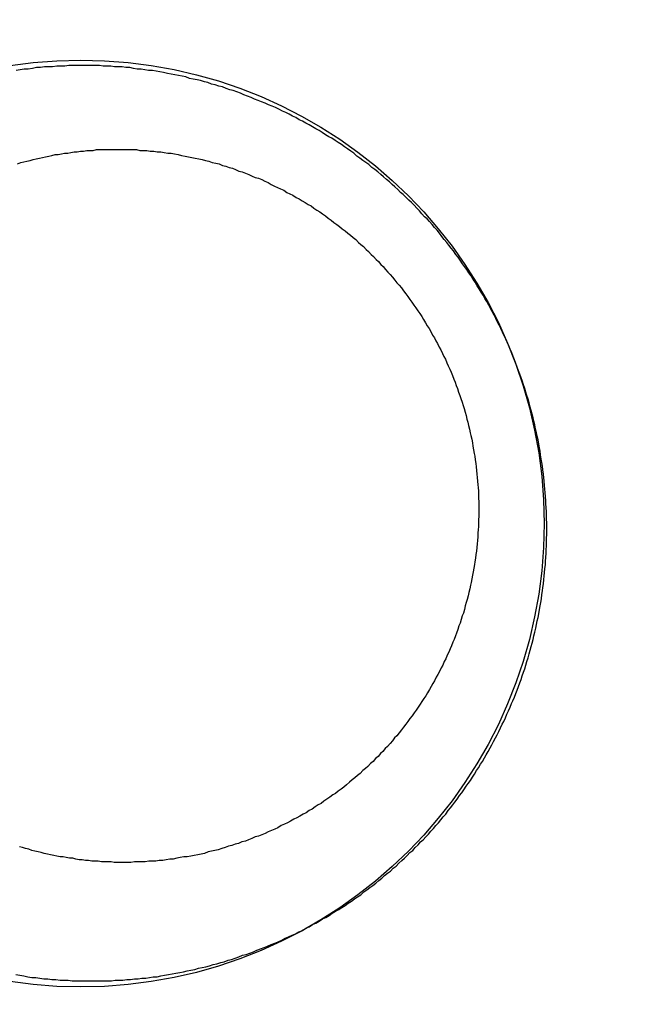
# Model space of a CAD drawing. Header units: millimetres. Extents: x -604189 to 881711, y -381903 to -7297.
# Tile 177 of 256: x -588002.02 to -587993.44, y -164949.15 to -164935.34. Entities that reach past the tile are written whole.
import ezdxf

# ---------------------------------------------------------------- set-up
doc = ezdxf.new("R2010")
doc.units = ezdxf.units.MM
doc.header["$LTSCALE"] = 100
doc.linetypes.add('0.5_0.5', pattern=[1, 0.5, -0.5])
doc.linetypes.add('ACAD_ISO04W100', pattern=[30.5, 24, -3, 0.5, -3])
doc.layers.get('Defpoints').update_dxf_attribs({"color": 30})
doc.layers.add('OPIS', color=7, linetype='Continuous')
doc.layers.add('strop osie', color=80, linetype='ACAD_ISO04W100', lineweight=5)
doc.styles.get("Standard").update_dxf_attribs({"font": 'romans.shx', "width": 0.5})
doc.dimstyles.new('1 50', dxfattribs={"dimtxt": 150, "dimasz": 80, "dimexe": 1, "dimexo": 1, "dimgap": 20, "dimtad": 1, "dimdec": 0, "dimlfac": 0.1, "dimtxsty": 'Standard', "dimblk": 'ARCHTICK', "dimcen": 200, "dimclrd": 2, "dimadec": 1, "dimazin": 0, "dimtfac": 1, "dimtdec": 0, "dimtmove": 0, "dimatfit": 3, "dimldrblk": 'ARCHTICK', "dimfxl": 120, "dimfxlon": 1, "dimtfill": 1, "dimarcsym": 0})

# ---------------------------------------------------------------- blocks, each defined once
blk = doc.blocks.new('_ArchTick')
at = {"layer": 'strop osie', "color": 0, "const_width": 0.15}
blk.add_lwpolyline([(-0.5, -0.5), (0.5, 0.5)], dxfattribs=at)
blk = doc.blocks.new('*D3294')
at = {"layer": 'Defpoints', "color": 0, "linetype": 'ByBlock', "lineweight": 5, "transparency": 16777216}
for p in [(-595783.126, -159420.303), (-593748.924, -159420.303), (-552118.935, -179940.303)]:
    blk.add_point(p, dxfattribs=at)
at = {"layer": 'OPIS', "color": 0, "linetype": 'Continuous', "lineweight": -2, "transparency": 16777216}
for p, q in [((-595723.126, -159420.303), (-595784.126, -159420.303)), ((-595723.126, -179940.303), (-595784.126, -179940.303))]:
    blk.add_line(p, q, dxfattribs=at)
at = {"layer": 'OPIS', "color": 2, "lineweight": -2, "transparency": 16777216}
blk.add_line((-595783.126, -179940.303), (-595783.126, -159420.303), dxfattribs=at)
at = {"layer": 'OPIS', "color": 2, "linetype": 'ByBlock', "lineweight": -2, "transparency": 16777216, "xscale": 80, "yscale": 80, "zscale": 80}
for p, rotation in [((-595783.126, -159420.303), 90), ((-595783.126, -179940.303), 270)]:
    blk.add_blockref('_ArchTick', p, dxfattribs=dict(at, rotation=rotation))
at = {"layer": 'OPIS', "color": 0, "linetype": 'ByBlock', "lineweight": 13, "transparency": 16777216, "insert": (-595878.126, -169680.303), "char_height": 150, "attachment_point": 5, "rotation": 90, "bg_fill": 3, "box_fill_scale": 1.1, "bg_fill_color": 256, "bg_fill_true_color": 13158600, "bg_fill_transparency": 0}
blk.add_mtext('2052', dxfattribs=at)

msp = doc.modelspace()

# ---------------------------------------------------------------- hatches: boundary and pattern name
at = {"layer": 'OPIS', "linetype": 'ByBlock', "lineweight": 15}
h = msp.add_hatch(dxfattribs=at)
h.set_pattern_fill('ANSI37', color=0, scale=80, angle=45)
h.set_pattern_definition([(90, (-306927.96, 32475.8), (-254, 0), []), (180, (-306927.96, 32475.8), (-3e-14, -254), [])])
edge = h.paths.add_edge_path()
edge.add_arc((-587934.086, -167378.931), 50, 0, 90)
edge.add_line((-587934.086, -167328.931), (-588139.086, -167328.93))
edge.add_arc((-588139.086, -167378.93), 50, 89.9996, 180)
edge.add_line((-588189.086, -167378.93), (-588189.086, -167822.93))
edge.add_arc((-588139.086, -167822.93), 50, 180, 270)
edge.add_line((-588139.086, -167872.93), (-587934.085, -167872.931))
edge.add_arc((-587934.086, -167822.931), 50, 270.0014, 360)
edge.add_line((-587884.086, -167822.931), (-587884.086, -167378.931))
edge = h.paths.add_edge_path()
edge.add_arc((-587934.086, -167378.931), 50, 0, 90)
edge.add_line((-587934.086, -167328.931), (-588139.086, -167328.93))
edge.add_arc((-588139.086, -167378.93), 50, 89.9996, 180)
edge.add_line((-588189.086, -167378.93), (-588189.086, -167822.93))
edge.add_arc((-588139.086, -167822.93), 50, 180, 270)
edge.add_line((-588139.086, -167872.93), (-587934.085, -167872.931))
edge.add_arc((-587934.086, -167822.931), 50, 270.0014, 360)
edge.add_line((-587884.086, -167822.931), (-587884.086, -167378.931))
edge = h.paths.add_edge_path()
edge.add_line((-588244.087, -167300.93), (-587769.086, -167300.93))
edge.add_line((-587769.086, -167300.93), (-587769.086, -167900.93))
edge.add_line((-587769.086, -167900.93), (-588243.789, -167900.93))
edge.add_arc((-588244.086, -167892.935), 8, 180, 272.1285, ccw=False)
edge.add_line((-588252.086, -167892.935), (-588252.086, -167308.93))
edge.add_arc((-588244.086, -167308.93), 8, 90.0036, 180, ccw=False)
h.paths.add_polyline_path([(-589864.932, -164217.829), (-589865.004, -164223.092), (-589865.079, -164228.355), (-589865.156, -164233.617), (-589865.235, -164238.88), (-589865.318, -164244.143), (-589865.402, -164249.406), (-589865.489, -164254.669), (-589865.579, -164259.931), (-589865.671, -164265.194), (-589865.766, -164270.457), (-589865.863, -164275.719), (-589865.962, -164280.982), (-589866.064, -164286.244), (-589866.169, -164291.506), (-589866.276, -164296.769), (-589866.386, -164302.031), (-589866.498, -164307.293), (-589866.613, -164312.556), (-589866.73, -164317.818), (-589866.85, -164323.08), (-589866.972, -164328.342), (-589867.097, -164333.604), (-589867.225, -164338.866), (-589867.355, -164344.127), (-589867.488, -164349.389), (-589867.623, -164354.651), (-589867.76, -164359.913), (-589867.901, -164365.174), (-589868.043, -164370.436), (-589868.189, -164375.697), (-589868.337, -164380.958), (-589868.487, -164386.22), (-589868.64, -164391.481), (-589868.795, -164396.742), (-589868.953, -164402.003), (-590219.489, -164402.003), (-590219.664, -164396.198), (-590219.835, -164390.392), (-590220.003, -164384.587), (-590220.168, -164378.781), (-590220.329, -164372.976), (-590220.488, -164367.17), (-590220.643, -164361.364), (-590220.796, -164355.558), (-590220.945, -164349.752), (-590221.092, -164343.946), (-590221.235, -164338.14), (-590221.375, -164332.334), (-590221.512, -164326.527), (-590221.646, -164320.721), (-590221.777, -164314.914), (-590221.904, -164309.108), (-590222.029, -164303.301), (-590222.151, -164297.495), (-590222.269, -164291.688), (-590222.385, -164285.881), (-590222.497, -164280.074), (-590222.606, -164274.267), (-590222.713, -164268.461), (-590222.816, -164262.653), (-590222.916, -164256.846), (-590223.014, -164251.039), (-590223.108, -164245.232), (-590223.199, -164239.425), (-590223.287, -164233.618), (-590223.372, -164227.81), (-590223.454, -164222.003), (-590223.533, -164216.196), (-590223.609, -164210.388), (-590223.682, -164204.581), (-590223.751, -164198.773), (-590223.818, -164192.966), (-590223.881, -164187.158), (-590223.941, -164181.35), (-590223.997, -164175.543), (-590224.051, -164169.735), (-590224.101, -164163.927), (-590224.147, -164158.12), (-590224.191, -164152.312), (-590224.231, -164146.504), (-590224.267, -164140.696), (-590224.301, -164134.888), (-590224.332, -164129.081), (-590224.361, -164123.273), (-590224.388, -164117.465), (-590224.413, -164111.657), (-590224.437, -164105.849), (-590224.459, -164100.041), (-590224.475, -164094.233), (-590224.48, -164088.425), (-590224.472, -164082.617), (-590224.448, -164076.809), (-590224.406, -164071.002), (-590224.347, -164065.194), (-590224.269, -164059.387), (-590224.171, -164053.58), (-590224.054, -164047.773), (-590223.917, -164041.967), (-590223.759, -164036.161), (-590223.581, -164030.356), (-590223.381, -164024.551), (-590223.159, -164018.747), (-590222.914, -164012.944), (-590222.642, -164007.143), (-590222.341, -164001.342), (-590222.009, -163995.544), (-590221.642, -163989.748), (-590221.238, -163983.954), (-590220.795, -163978.163), (-590220.304, -163972.376), (-590219.753, -163966.594), (-590219.129, -163960.82), (-590218.419, -163955.056), (-590217.605, -163949.306), (-590216.67, -163943.574), (-590215.596, -163937.865), (-590214.362, -163932.188), (-590212.941, -163926.557), (-590211.302, -163920.987), (-590209.416, -163915.495), (-590207.246, -163910.11), (-590204.744, -163904.869), (-590201.869, -163899.824), (-590198.582, -163895.036), (-590194.851, -163890.591), (-590190.671, -163886.563), (-590186.105, -163882.977), (-590181.224, -163879.833), (-590176.097, -163877.106), (-590170.784, -163874.761), (-590165.336, -163872.759), (-590159.785, -163871.064), (-590154.154, -163869.636), (-590148.468, -163868.44), (-590142.747, -163867.44), (-590137, -163866.603), (-590131.235, -163865.9), (-590125.458, -163865.297), (-590119.674, -163864.778), (-590113.884, -163864.334), (-590108.088, -163863.958), (-590102.289, -163863.646), (-590096.486, -163863.39), (-590090.681, -163863.186), (-590084.874, -163863.026), (-590079.068, -163862.906), (-590073.26, -163862.819), (-590067.453, -163862.761), (-590061.645, -163862.725), (-590055.837, -163862.707), (-590050.029, -163862.7), (-590044.221, -163862.698), (-590038.958, -163862.699), (-590033.694, -163862.704), (-590028.431, -163862.718), (-590023.167, -163862.744), (-590017.904, -163862.788), (-590012.641, -163862.852), (-590007.379, -163862.942), (-590002.117, -163863.062), (-589996.856, -163863.215), (-589991.596, -163863.407), (-589986.337, -163863.64), (-589981.081, -163863.919), (-589975.828, -163864.249), (-589970.579, -163864.634), (-589965.334, -163865.078), (-589960.096, -163865.587), (-589954.864, -163866.17), (-589949.645, -163866.847), (-589944.442, -163867.642), (-589939.263, -163868.578), (-589934.115, -163869.676), (-589929.013, -163870.965), (-589923.971, -163872.474), (-589919.009, -163874.23), (-589914.153, -163876.259), (-589909.436, -163878.591), (-589904.896, -163881.253), (-589900.585, -163884.268), (-589896.554, -163887.652), (-589892.857, -163891.394), (-589889.534, -163895.471), (-589886.574, -163899.824), (-589883.952, -163904.387), (-589881.64, -163909.114), (-589879.606, -163913.968), (-589877.817, -163918.918), (-589876.241, -163923.939), (-589874.854, -163929.016), (-589873.636, -163934.137), (-589872.564, -163939.29), (-589871.619, -163944.467), (-589870.784, -163949.663), (-589870.048, -163954.875), (-589869.397, -163960.099), (-589868.818, -163965.33), (-589868.302, -163970.568), (-589867.84, -163975.811), (-589867.421, -163981.058), (-589867.037, -163986.308), (-589866.685, -163991.559), (-589866.363, -163996.813), (-589866.067, -164002.068), (-589865.796, -164007.324), (-589865.549, -164012.582), (-589865.322, -164017.84), (-589865.116, -164023.1), (-589864.928, -164028.36), (-589864.759, -164033.621), (-589864.607, -164038.882), (-589864.472, -164044.144), (-589864.354, -164049.406), (-589864.252, -164054.668), (-589864.166, -164059.931), (-589864.096, -164065.194), (-589864.041, -164070.457), (-589864.001, -164075.72), (-589863.976, -164080.984), (-589863.964, -164086.247), (-589863.964, -164091.51), (-589863.974, -164096.774), (-589863.991, -164102.037), (-589864.012, -164107.301), (-589864.034, -164112.564), (-589864.057, -164117.828), (-589864.081, -164123.091), (-589864.107, -164128.354), (-589864.135, -164133.618), (-589864.165, -164138.881), (-589864.197, -164144.144), (-589864.232, -164149.408), (-589864.269, -164154.671), (-589864.31, -164159.934), (-589864.353, -164165.198), (-589864.399, -164170.461), (-589864.447, -164175.724), (-589864.498, -164180.987), (-589864.552, -164186.25), (-589864.609, -164191.513), (-589864.668, -164196.777), (-589864.73, -164202.04), (-589864.795, -164207.303), (-589864.862, -164212.566)])
h.paths.add_polyline_path([(-590463.924, -164407.051), (-587763.924, -164407.051), (-587763.924, -162910.783), (-590463.924, -162910.783)])
h.paths.add_polyline_path([(-590295.717, -164839.225), (-590289.91, -164839.127), (-590284.103, -164839.033), (-590278.295, -164838.942), (-590272.488, -164838.854), (-590266.681, -164838.769), (-590260.873, -164838.687), (-590255.066, -164838.608), (-590249.259, -164838.532), (-590243.451, -164838.459), (-590237.644, -164838.39), (-590231.836, -164838.323), (-590226.028, -164838.26), (-590220.221, -164838.2), (-590214.413, -164838.144), (-590208.605, -164838.09), (-590202.798, -164838.04), (-590196.99, -164837.994), (-590191.182, -164837.95), (-590185.374, -164837.91), (-590179.567, -164837.874), (-590173.759, -164837.84), (-590167.951, -164837.809), (-590162.143, -164837.78), (-590156.335, -164837.753), (-590150.527, -164837.728), (-590144.719, -164837.704), (-590138.912, -164837.682), (-590133.104, -164837.666), (-590127.296, -164837.661), (-590121.488, -164837.669), (-590115.68, -164837.693), (-590109.872, -164837.735), (-590104.065, -164837.794), (-590098.257, -164837.872), (-590092.45, -164837.97), (-590086.643, -164838.087), (-590080.837, -164838.224), (-590075.031, -164838.382), (-590069.226, -164838.56), (-590063.422, -164838.76), (-590057.618, -164838.982), (-590051.815, -164839.227), (-590046.013, -164839.499), (-590040.213, -164839.8), (-590034.415, -164840.132), (-590028.618, -164840.499), (-590022.825, -164840.903), (-590017.034, -164841.346), (-590011.246, -164841.837), (-590005.465, -164842.388), (-589999.691, -164843.012), (-589993.927, -164843.722), (-589988.176, -164844.536), (-589982.444, -164845.471), (-589976.736, -164846.545), (-589971.059, -164847.779), (-589965.428, -164849.2), (-589959.858, -164850.839), (-589954.366, -164852.725), (-589948.98, -164854.895), (-589943.739, -164857.397), (-589938.694, -164860.272), (-589933.906, -164863.559), (-589929.462, -164867.29), (-589925.433, -164871.47), (-589921.847, -164876.036), (-589918.704, -164880.917), (-589915.976, -164886.044), (-589913.631, -164891.357), (-589911.63, -164896.805), (-589909.934, -164902.356), (-589908.507, -164907.987), (-589907.31, -164913.673), (-589906.31, -164919.394), (-589905.474, -164925.141), (-589904.77, -164930.906), (-589904.168, -164936.683), (-589903.648, -164942.467), (-589903.204, -164948.257), (-589902.829, -164954.053), (-589902.516, -164959.852), (-589902.261, -164965.655), (-589902.056, -164971.46), (-589901.897, -164977.267), (-589901.776, -164983.073), (-589901.69, -164988.881), (-589901.631, -164994.688), (-589901.596, -165000.496), (-589901.577, -165006.304), (-589901.57, -165012.112), (-589901.569, -165017.92), (-589901.57, -165023.183), (-589901.575, -165028.447), (-589901.588, -165033.71), (-589901.615, -165038.974), (-589901.658, -165044.237), (-589901.723, -165049.5), (-589901.813, -165054.762), (-589901.932, -165060.024), (-589902.086, -165065.285), (-589902.277, -165070.545), (-589902.51, -165075.804), (-589902.79, -165081.06), (-589903.119, -165086.313), (-589903.504, -165091.562), (-589903.949, -165096.807), (-589904.458, -165102.045), (-589905.04, -165107.276), (-589905.717, -165112.496), (-589906.513, -165117.699), (-589907.448, -165122.878), (-589908.547, -165128.026), (-589909.836, -165133.128), (-589911.345, -165138.17), (-589913.1, -165143.132), (-589915.129, -165147.988), (-589917.461, -165152.705), (-589920.123, -165157.245), (-589923.139, -165161.556), (-589926.522, -165165.587), (-589930.265, -165169.284), (-589934.342, -165172.607), (-589938.694, -165175.567), (-589943.257, -165178.189), (-589947.985, -165180.501), (-589952.838, -165182.535), (-589957.788, -165184.324), (-589962.81, -165185.9), (-589967.887, -165187.287), (-589973.007, -165188.505), (-589978.16, -165189.577), (-589983.337, -165190.522), (-589988.534, -165191.357), (-589993.746, -165192.093), (-589998.969, -165192.744), (-590004.201, -165193.323), (-590009.439, -165193.839), (-590014.682, -165194.301), (-590019.929, -165194.72), (-590025.178, -165195.104), (-590030.43, -165195.456), (-590035.683, -165195.778), (-590040.938, -165196.074), (-590046.195, -165196.345), (-590051.452, -165196.592), (-590056.711, -165196.819), (-590061.97, -165197.025), (-590067.23, -165197.213), (-590072.491, -165197.382), (-590077.752, -165197.534), (-590083.014, -165197.669), (-590088.276, -165197.787), (-590093.539, -165197.889), (-590098.801, -165197.975), (-590104.064, -165198.045), (-590109.327, -165198.1), (-590114.591, -165198.14), (-590119.854, -165198.165), (-590125.118, -165198.177), (-590130.381, -165198.177), (-590135.644, -165198.167), (-590140.908, -165198.15), (-590146.171, -165198.129), (-590151.435, -165198.107), (-590156.698, -165198.084), (-590161.961, -165198.06), (-590167.225, -165198.034), (-590172.488, -165198.006), (-590177.752, -165197.976), (-590183.015, -165197.944), (-590188.278, -165197.909), (-590193.541, -165197.872), (-590198.805, -165197.831), (-590204.068, -165197.788), (-590209.331, -165197.742), (-590214.594, -165197.694), (-590219.858, -165197.643), (-590225.121, -165197.589), (-590230.384, -165197.532), (-590235.647, -165197.473), (-590240.91, -165197.411), (-590246.173, -165197.346), (-590251.436, -165197.279), (-590256.699, -165197.209), (-590261.962, -165197.137), (-590267.225, -165197.062), (-590272.488, -165196.985), (-590277.751, -165196.906), (-590283.014, -165196.823), (-590288.276, -165196.739), (-590293.539, -165196.652), (-590298.802, -165196.562), (-590304.064, -165196.47), (-590309.327, -165196.375), (-590314.59, -165196.278), (-590319.852, -165196.179), (-590325.115, -165196.077), (-590330.377, -165195.972), (-590335.639, -165195.865), (-590340.902, -165195.755), (-590346.164, -165195.643), (-590351.426, -165195.528), (-590356.688, -165195.411), (-590361.95, -165195.291), (-590367.212, -165195.169), (-590372.474, -165195.044), (-590377.736, -165194.916), (-590382.998, -165194.786), (-590388.26, -165194.653), (-590393.521, -165194.518), (-590398.783, -165194.381), (-590404.045, -165194.24), (-590409.306, -165194.098), (-590414.568, -165193.952), (-590419.829, -165193.804), (-590425.09, -165193.654), (-590430.351, -165193.501), (-590435.613, -165193.346), (-590440.874, -165193.188), (-590440.874, -164842.652), (-590435.068, -164842.477), (-590429.263, -164842.306), (-590423.457, -164842.138), (-590417.652, -164841.973), (-590411.846, -164841.812), (-590406.04, -164841.653), (-590400.235, -164841.498), (-590394.429, -164841.345), (-590388.623, -164841.196), (-590382.817, -164841.049), (-590377.01, -164840.906), (-590371.204, -164840.766), (-590365.398, -164840.629), (-590359.591, -164840.495), (-590353.785, -164840.364), (-590347.978, -164840.237), (-590342.172, -164840.112), (-590336.365, -164839.99), (-590330.558, -164839.872), (-590324.752, -164839.756), (-590318.945, -164839.644), (-590313.138, -164839.535), (-590307.331, -164839.428), (-590301.524, -164839.325)])
edge = h.paths.add_edge_path()
edge.add_arc((-590093.924, -162268.543), 50, 0, 90.0004)
edge.add_line((-590093.924, -162218.543), (-590298.924, -162218.545))
edge.add_arc((-590298.924, -162268.545), 50, 90.0009, 180)
edge.add_line((-590348.924, -162268.545), (-590348.924, -162712.545))
edge.add_arc((-590298.924, -162712.545), 50, 180, 270.0022)
edge.add_line((-590298.922, -162762.545), (-590093.923, -162762.543))
edge.add_arc((-590093.924, -162712.543), 50, 270.0009, 360)
edge.add_line((-590043.924, -162712.543), (-590043.924, -162268.543))
edge = h.paths.add_edge_path()
edge.add_arc((-590093.924, -161668.543), 50, 0, 90.0004)
edge.add_line((-590093.924, -161618.543), (-590298.924, -161618.545))
edge.add_arc((-590298.924, -161668.545), 50, 90.0009, 180)
edge.add_line((-590348.924, -161668.545), (-590348.924, -162112.545))
edge.add_arc((-590298.924, -162112.545), 50, 180, 270.0022)
edge.add_line((-590298.922, -162162.545), (-590093.923, -162162.543))
edge.add_arc((-590093.924, -162112.543), 50, 270.0009, 360)
edge.add_line((-590043.924, -162112.543), (-590043.924, -161668.543))
h.paths.add_polyline_path([(-590463.924, -162790.543), (-587763.924, -162790.543), (-587763.924, -161590.543), (-590463.924, -161590.543)])
edge = h.paths.add_edge_path()
edge.add_arc((-588139.086, -168270.003), 50, 89.9996, 180)
edge.add_line((-588189.086, -168270.003), (-588189.086, -168714.003))
edge.add_arc((-588139.086, -168714.003), 50, 180, 270)
edge.add_line((-588139.086, -168764.003), (-587934.085, -168764.004))
edge.add_arc((-587934.086, -168714.004), 50, 270.0014, 360)
edge.add_line((-587884.086, -168714.004), (-587884.086, -168270.004))
edge.add_arc((-587934.086, -168270.004), 50, 0, 90)
edge.add_line((-587934.086, -168220.004), (-588139.086, -168220.003))
edge = h.paths.add_edge_path()
edge.add_arc((-587934.086, -169161.078), 50, 0, 90)
edge.add_line((-587934.086, -169111.078), (-588139.086, -169111.076))
edge.add_arc((-588139.086, -169161.076), 50, 89.9996, 180)
edge.add_line((-588189.086, -169161.076), (-588189.086, -169605.076))
edge.add_arc((-588139.086, -169605.076), 50, 180, 270)
edge.add_line((-588139.086, -169655.076), (-587934.085, -169655.078))
edge.add_arc((-587934.086, -169605.078), 50, 270.0014, 360)
edge.add_line((-587884.086, -169605.078), (-587884.086, -169161.078))
edge = h.paths.add_edge_path()
edge.add_arc((-588139.086, -170052.15), 50, 89.9996, 180)
edge.add_line((-588189.086, -170052.15), (-588189.086, -170496.15))
edge.add_arc((-588139.086, -170496.15), 50, 180, 270)
edge.add_line((-588139.086, -170546.15), (-587934.085, -170546.151))
edge.add_arc((-587934.086, -170496.151), 50, 270.0014, 360)
edge.add_line((-587884.086, -170496.151), (-587884.086, -170052.151))
edge.add_arc((-587934.086, -170052.151), 50, 0, 90)
edge.add_line((-587934.086, -170002.151), (-588139.086, -170002.15))
edge = h.paths.add_edge_path()
edge.add_arc((-588139.086, -170943.223), 50, 89.9996, 180)
edge.add_line((-588189.086, -170943.223), (-588189.086, -171387.223))
edge.add_arc((-588139.086, -171387.223), 50, 180, 270)
edge.add_line((-588139.086, -171437.223), (-587934.085, -171437.224))
edge.add_arc((-587934.086, -171387.224), 50, 270.0014, 360)
edge.add_line((-587884.086, -171387.224), (-587884.086, -170943.224))
edge.add_arc((-587934.086, -170943.224), 50, 0, 90)
edge.add_line((-587934.086, -170893.224), (-588139.086, -170893.223))
h.paths.add_polyline_path([(-587763.924, -164527.291), (-590463.924, -164527.291), (-590463.924, -171970.3), (-587763.924, -171970.3)])

# ---------------------------------------------------------------- next in the draw order: dimensions: what is measured, and where the dimension line sits
at = {"layer": 'OPIS', "color": 0, "linetype": 'ByBlock', "lineweight": 13}
dim = msp.add_linear_dim(base=(-595783.126, -159420.303), p1=(-552118.935, -179940.303), p2=(-593748.924, -159420.303), angle=90, dimstyle='1 50', override={"dimtmove": 1, "dimfxl": 60, "dimarcsym": 1}, dxfattribs=at)
dim.commit()
dim.dimension.update_dxf_attribs({"geometry": '*D3294', "text_midpoint": (-595878.126, -169680.303)})

# ---------------------------------------------------------------- next in the draw order: hatches: boundary and pattern name
at = {"layer": 'OPIS', "linetype": '0.5_0.5', "lineweight": 13}
h = msp.add_hatch(dxfattribs=at)
h.set_pattern_fill('ANSI37', color=0, scale=130)
h.set_pattern_definition([(45, (-597218.54, 256668.8), (-291.85832, 291.85832), []), (135, (-597218.54, 256668.8), (-291.85832, -291.85832), [])])
edge = h.paths.add_edge_path(flags=16)
edge.add_line((-570958.916, -168985.281), (-571058.916, -168985.281))
edge.add_line((-571058.916, -168985.281), (-572598.916, -168985.281))
edge.add_line((-572598.916, -168985.281), (-572598.915, -170470.3))
edge.add_line((-572598.915, -170470.3), (-570825.763, -170470.3))
edge.add_arc((-570508.916, -170339.099), 342.937, 180, 202.49364, ccw=False)
edge.add_arc((-570508.916, -170339.099), 342.937, 90, 180, ccw=False)
edge.add_line((-570508.916, -169996.163), (-570508.916, -169764.704))
edge.add_arc((-570058.916, -168985.281), 900, 180, 240, ccw=False)
edge = h.paths.add_edge_path(flags=17)
edge.add_line((-569358.915, -170085.281), (-569358.916, -168985.281))
edge.add_line((-569358.916, -168985.281), (-569358.917, -168985.281))
edge.add_line((-569358.917, -168985.281), (-569958.916, -168985.281))
edge.add_line((-569958.916, -168985.281), (-570058.916, -168985.281))
edge.add_line((-570058.916, -168985.281), (-570058.916, -168925.281))
edge.add_line((-570058.916, -168925.281), (-569958.916, -168925.281))
edge.add_line((-569958.916, -168925.281), (-569958.916, -168865.281))
edge.add_line((-569958.916, -168865.281), (-569358.916, -168865.281))
edge.add_line((-569358.916, -168865.281), (-569358.917, -166865.281))
edge.add_line((-569358.917, -166865.281), (-574098.917, -166865.286))
edge.add_line((-574098.917, -166865.286), (-574098.914, -171970.3))
edge.add_line((-574098.914, -171970.3), (-572608.913, -171970.3))
edge.add_line((-572608.913, -171970.3), (-571504.913, -170590.3))
edge.add_line((-571504.913, -170590.3), (-572718.915, -170590.3))
edge.add_line((-572718.915, -170590.3), (-572718.916, -168865.281))
edge.add_line((-572718.916, -168865.281), (-571058.916, -168865.281))
edge.add_line((-571058.916, -168865.281), (-571058.916, -168925.281))
edge.add_line((-571058.916, -168925.281), (-570958.916, -168925.281))
edge.add_line((-570958.916, -168925.281), (-570958.916, -168985.281))
edge.add_arc((-570058.916, -168985.281), 900, 180, 240)
edge.add_line((-570508.916, -169764.704), (-570508.916, -169996.163))
edge.add_arc((-570508.916, -170339.099), 342.937, 0, 90, ccw=False)
edge.add_arc((-570508.916, -170339.099), 342.937, 208.97989, 360, ccw=False)
edge.add_line((-570808.913, -170505.253), (-570808.913, -171171.086))
edge.add_arc((-570808.913, -171220.3), 49.214, 0, 90, ccw=False)
edge.add_arc((-570808.913, -171220.3), 49.214, 270, 360, ccw=False)
edge.add_line((-570808.913, -171269.514), (-570808.913, -171970.3))
edge.add_line((-570808.913, -171970.3), (-569358.914, -171970.3))
edge.add_line((-569358.914, -171970.3), (-569358.915, -170085.281))
h.paths.add_polyline_path([(-561118.924, -159870.303), (-590334.655, -159870.303), (-590334.655, -161470.303), (-562318.924, -161470.303), (-562318.924, -172095.292), (-561118.924, -172095.291), (-561118.924, -168350.303), (-552073.919, -168350.303), (-552073.92, -167150.303), (-561118.924, -167150.303)])
h.paths.add_polyline_path([(-572856.927, -169813.68), (-569451.07, -169813.68), (-569451.07, -169408.68), (-572856.927, -169408.68)], flags=16)

# ---------------------------------------------------------------- next in the draw order: linework, layer by layer
at = {"color": 0}
for points in [[(-588001.326, -164935.978, 0), (-588001.383, -164935.988, 0), (-588001.44, -164935.988, 0), (-588001.497, -164935.988, 0), (-588001.554, -164935.998, 0), (-588001.611, -164935.998, 0), (-588001.668, -164935.998, 0), (-588001.725, -164936.008, 0), (-588001.782, -164936.008, 0), (-588001.838, -164936.018, 0), (-588001.895, -164936.028, 0), (-588001.952, -164936.028, 0), (-588002.008, -164936.038, 0), (-588002.065, -164936.048, 0)], [(-588000.996, -164948.818, 0), (-588000.942, -164948.818, 0), (-588000.889, -164948.818, 0), (-588000.835, -164948.818, 0), (-588000.782, -164948.818, 0), (-588000.728, -164948.818, 0), (-588000.675, -164948.808, 0), (-588000.622, -164948.808, 0), (-588000.568, -164948.808, 0), (-588000.515, -164948.798, 0), (-588000.461, -164948.798, 0), (-588000.408, -164948.788, 0), (-588000.355, -164948.788, 0), (-588000.302, -164948.778, 0), (-588000.248, -164948.778, 0), (-588000.195, -164948.768, 0), (-588000.142, -164948.758, 0), (-588000.089, -164948.758, 0), (-588000.036, -164948.748, 0), (-587999.983, -164948.738, 0), (-587999.93, -164948.728, 0), (-587999.877, -164948.718, 0), (-587999.824, -164948.708, 0), (-587999.771, -164948.698, 0), (-587999.719, -164948.688, 0), (-587999.666, -164948.678, 0), (-587999.614, -164948.668, 0), (-587999.561, -164948.658, 0), (-587999.509, -164948.638, 0), (-587999.457, -164948.628, 0), (-587999.405, -164948.618, 0), (-587999.353, -164948.608, 0), (-587999.301, -164948.588, 0), (-587999.249, -164948.578, 0), (-587999.197, -164948.558, 0), (-587999.146, -164948.548, 0), (-587999.094, -164948.528, 0), (-587999.043, -164948.518, 0), (-587998.992, -164948.498, 0), (-587998.941, -164948.478, 0), (-587998.89, -164948.458, 0), (-587998.839, -164948.448, 0), (-587998.789, -164948.428, 0), (-587998.738, -164948.408, 0), (-587998.688, -164948.388, 0), (-587998.638, -164948.368, 0), (-587998.588, -164948.348, 0), (-587998.538, -164948.328, 0), (-587998.489, -164948.308, 0), (-587998.439, -164948.288, 0), (-587998.39, -164948.268, 0), (-587998.341, -164948.248, 0), (-587998.292, -164948.218, 0), (-587998.244, -164948.198, 0), (-587998.195, -164948.178, 0), (-587998.147, -164948.158, 0), (-587998.099, -164948.128, 0), (-587998.051, -164948.108, 0), (-587998.004, -164948.078, 0), (-587997.956, -164948.058, 0), (-587997.909, -164948.028, 0), (-587997.862, -164948.008, 0), (-587997.816, -164947.978, 0), (-587997.769, -164947.948, 0), (-587997.723, -164947.928, 0), (-587997.677, -164947.898, 0), (-587997.632, -164947.868, 0), (-587997.586, -164947.838, 0), (-587997.541, -164947.818, 0), (-587997.496, -164947.788, 0), (-587997.451, -164947.758, 0), (-587997.407, -164947.728, 0), (-587997.363, -164947.698, 0), (-587997.319, -164947.668, 0), (-587997.276, -164947.638, 0), (-587997.232, -164947.608, 0), (-587997.19, -164947.568, 0), (-587997.147, -164947.538, 0), (-587997.104, -164947.508, 0), (-587997.062, -164947.478, 0), (-587997.021, -164947.448, 0), (-587996.979, -164947.408, 0), (-587996.938, -164947.378, 0), (-587996.897, -164947.338, 0), (-587996.856, -164947.308, 0), (-587996.816, -164947.278, 0), (-587996.776, -164947.238, 0), (-587996.736, -164947.208, 0), (-587996.697, -164947.168, 0), (-587996.657, -164947.128, 0), (-587996.619, -164947.098, 0), (-587996.58, -164947.058, 0), (-587996.542, -164947.018, 0), (-587996.504, -164946.988, 0), (-587996.467, -164946.948, 0), (-587996.429, -164946.908, 0), (-587996.392, -164946.868, 0), (-587996.356, -164946.838, 0), (-587996.32, -164946.798, 0), (-587996.284, -164946.758, 0), (-587996.248, -164946.718, 0), (-587996.213, -164946.678, 0), (-587996.178, -164946.638, 0), (-587996.143, -164946.598, 0), (-587996.109, -164946.558, 0), (-587996.075, -164946.518, 0), (-587996.041, -164946.478, 0), (-587996.008, -164946.428, 0), (-587995.975, -164946.388, 0), (-587995.943, -164946.348, 0), (-587995.911, -164946.308, 0), (-587995.879, -164946.268, 0), (-587995.847, -164946.218, 0), (-587995.816, -164946.178, 0), (-587995.785, -164946.138, 0), (-587995.755, -164946.088, 0), (-587995.725, -164946.048, 0), (-587995.695, -164946.008, 0), (-587995.666, -164945.958, 0), (-587995.637, -164945.918, 0), (-587995.608, -164945.868, 0), (-587995.58, -164945.828, 0), (-587995.552, -164945.778, 0), (-587995.525, -164945.738, 0), (-587995.498, -164945.688, 0), (-587995.471, -164945.648, 0), (-587995.445, -164945.598, 0), (-587995.419, -164945.548, 0), (-587995.393, -164945.508, 0), (-587995.368, -164945.458, 0), (-587995.343, -164945.408, 0), (-587995.319, -164945.368, 0), (-587995.295, -164945.318, 0), (-587995.271, -164945.268, 0), (-587995.248, -164945.218, 0), (-587995.225, -164945.178, 0), (-587995.203, -164945.128, 0), (-587995.181, -164945.078, 0), (-587995.159, -164945.028, 0), (-587995.138, -164944.978, 0), (-587995.117, -164944.928, 0), (-587995.097, -164944.888, 0), (-587995.077, -164944.838, 0), (-587995.058, -164944.788, 0), (-587995.039, -164944.738, 0), (-587995.02, -164944.688, 0), (-587995.002, -164944.638, 0), (-587994.984, -164944.588, 0), (-587994.966, -164944.538, 0), (-587994.949, -164944.488, 0), (-587994.933, -164944.438, 0), (-587994.917, -164944.388, 0), (-587994.901, -164944.338, 0), (-587994.885, -164944.288, 0), (-587994.871, -164944.228, 0), (-587994.856, -164944.178, 0), (-587994.842, -164944.128, 0), (-587994.828, -164944.078, 0), (-587994.815, -164944.028, 0), (-587994.803, -164943.978, 0), (-587994.79, -164943.928, 0), (-587994.778, -164943.868, 0), (-587994.767, -164943.818, 0), (-587994.756, -164943.768, 0), (-587994.745, -164943.718, 0), (-587994.735, -164943.668, 0), (-587994.725, -164943.608, 0), (-587994.716, -164943.558, 0), (-587994.707, -164943.508, 0), (-587994.699, -164943.458, 0), (-587994.691, -164943.398, 0), (-587994.684, -164943.348, 0), (-587994.676, -164943.298, 0), (-587994.67, -164943.248, 0), (-587994.664, -164943.188, 0), (-587994.658, -164943.138, 0), (-587994.653, -164943.088, 0), (-587994.648, -164943.038, 0), (-587994.643, -164942.978, 0), (-587994.639, -164942.928, 0), (-587994.636, -164942.878, 0), (-587994.633, -164942.818, 0), (-587994.63, -164942.768, 0), (-587994.628, -164942.718, 0), (-587994.626, -164942.658, 0), (-587994.625, -164942.608, 0), (-587994.624, -164942.558, 0), (-587994.624, -164942.498, 0), (-587994.624, -164942.448, 0), (-587994.624, -164942.398, 0), (-587994.625, -164942.338, 0), (-587994.627, -164942.288, 0), (-587994.629, -164942.238, 0), (-587994.631, -164942.178, 0), (-587994.634, -164942.128, 0), (-587994.637, -164942.078, 0), (-587994.64, -164942.028, 0), (-587994.644, -164941.968, 0), (-587994.649, -164941.918, 0), (-587994.654, -164941.868, 0), (-587994.659, -164941.808, 0), (-587994.665, -164941.758, 0), (-587994.671, -164941.708, 0), (-587994.678, -164941.648, 0), (-587994.685, -164941.598, 0), (-587994.692, -164941.548, 0), (-587994.7, -164941.498, 0), (-587994.709, -164941.438, 0), (-587994.717, -164941.388, 0), (-587994.727, -164941.338, 0), (-587994.736, -164941.288, 0), (-587994.746, -164941.228, 0), (-587994.757, -164941.178, 0), (-587994.768, -164941.128, 0), (-587994.779, -164941.078, 0), (-587994.791, -164941.018, 0), (-587994.803, -164940.968, 0), (-587994.816, -164940.918, 0), (-587994.829, -164940.868, 0), (-587994.842, -164940.818, 0), (-587994.856, -164940.768, 0), (-587994.871, -164940.708, 0), (-587994.885, -164940.658, 0), (-587994.901, -164940.608, 0), (-587994.916, -164940.558, 0), (-587994.932, -164940.508, 0), (-587994.949, -164940.458, 0), (-587994.965, -164940.408, 0), (-587994.983, -164940.358, 0), (-587995, -164940.308, 0), (-587995.018, -164940.258, 0), (-587995.037, -164940.208, 0), (-587995.056, -164940.158, 0), (-587995.075, -164940.108, 0), (-587995.095, -164940.058, 0), (-587995.115, -164940.008, 0), (-587995.135, -164939.958, 0), (-587995.156, -164939.908, 0), (-587995.178, -164939.858, 0), (-587995.199, -164939.818, 0), (-587995.221, -164939.768, 0), (-587995.244, -164939.718, 0), (-587995.267, -164939.668, 0), (-587995.29, -164939.618, 0), (-587995.314, -164939.578, 0), (-587995.338, -164939.528, 0), (-587995.362, -164939.478, 0), (-587995.387, -164939.428, 0), (-587995.413, -164939.388, 0), (-587995.438, -164939.338, 0), (-587995.464, -164939.288, 0), (-587995.491, -164939.248, 0), (-587995.517, -164939.198, 0), (-587995.544, -164939.158, 0), (-587995.572, -164939.108, 0), (-587995.6, -164939.068, 0), (-587995.628, -164939.018, 0), (-587995.657, -164938.978, 0), (-587995.685, -164938.928, 0), (-587995.715, -164938.888, 0), (-587995.744, -164938.838, 0), (-587995.775, -164938.798, 0), (-587995.805, -164938.758, 0), (-587995.836, -164938.708, 0), (-587995.867, -164938.668, 0), (-587995.898, -164938.628, 0), (-587995.93, -164938.578, 0), (-587995.962, -164938.538, 0), (-587995.995, -164938.498, 0), (-587996.027, -164938.458, 0), (-587996.06, -164938.418, 0), (-587996.094, -164938.378, 0), (-587996.128, -164938.328, 0), (-587996.162, -164938.288, 0), (-587996.196, -164938.248, 0), (-587996.231, -164938.208, 0), (-587996.266, -164938.168, 0), (-587996.302, -164938.128, 0), (-587996.338, -164938.098, 0), (-587996.374, -164938.058, 0), (-587996.41, -164938.018, 0), (-587996.447, -164937.978, 0), (-587996.484, -164937.938, 0), (-587996.521, -164937.898, 0), (-587996.559, -164937.868, 0), (-587996.597, -164937.828, 0), (-587996.635, -164937.788, 0), (-587996.674, -164937.758, 0), (-587996.713, -164937.718, 0), (-587996.752, -164937.678, 0), (-587996.791, -164937.648, 0), (-587996.831, -164937.608, 0), (-587996.871, -164937.578, 0), (-587996.911, -164937.538, 0), (-587996.952, -164937.508, 0), (-587996.993, -164937.468, 0), (-587997.034, -164937.438, 0), (-587997.075, -164937.408, 0), (-587997.117, -164937.368, 0), (-587997.159, -164937.338, 0), (-587997.201, -164937.308, 0), (-587997.243, -164937.278, 0), (-587997.286, -164937.248, 0), (-587997.329, -164937.208, 0), (-587997.372, -164937.178, 0), (-587997.416, -164937.148, 0), (-587997.459, -164937.118, 0), (-587997.503, -164937.088, 0), (-587997.547, -164937.058, 0), (-587997.592, -164937.028, 0), (-587997.636, -164936.998, 0), (-587997.681, -164936.978, 0), (-587997.726, -164936.948, 0), (-587997.772, -164936.918, 0), (-587997.817, -164936.888, 0), (-587997.863, -164936.868, 0), (-587997.909, -164936.838, 0), (-587997.955, -164936.808, 0), (-587998.002, -164936.788, 0), (-587998.048, -164936.758, 0), (-587998.095, -164936.738, 0), (-587998.142, -164936.708, 0), (-587998.189, -164936.688, 0), (-587998.237, -164936.658, 0), (-587998.284, -164936.638, 0), (-587998.332, -164936.618, 0), (-587998.38, -164936.588, 0), (-587998.428, -164936.568, 0), (-587998.477, -164936.548, 0), (-587998.525, -164936.528, 0), (-587998.574, -164936.508, 0), (-587998.623, -164936.488, 0), (-587998.672, -164936.468, 0), (-587998.721, -164936.448, 0), (-587998.771, -164936.428, 0), (-587998.82, -164936.408, 0), (-587998.87, -164936.388, 0), (-587998.92, -164936.368, 0), (-587998.97, -164936.348, 0), (-587999.02, -164936.328, 0), (-587999.07, -164936.318, 0), (-587999.121, -164936.298, 0), (-587999.171, -164936.278, 0), (-587999.222, -164936.268, 0), (-587999.273, -164936.248, 0), (-587999.324, -164936.238, 0), (-587999.375, -164936.218, 0), (-587999.426, -164936.208, 0), (-587999.478, -164936.188, 0), (-587999.529, -164936.178, 0), (-587999.581, -164936.168, 0), (-587999.632, -164936.158, 0), (-587999.684, -164936.138, 0), (-587999.736, -164936.128, 0), (-587999.788, -164936.118, 0), (-587999.84, -164936.108, 0), (-587999.893, -164936.098, 0), (-587999.945, -164936.088, 0), (-587999.997, -164936.078, 0), (-588000.05, -164936.068, 0), (-588000.102, -164936.058, 0), (-588000.155, -164936.048, 0), (-588000.208, -164936.048, 0), (-588000.26, -164936.038, 0), (-588000.313, -164936.028, 0), (-588000.366, -164936.028, 0), (-588000.419, -164936.018, 0), (-588000.472, -164936.008, 0), (-588000.525, -164936.008, 0), (-588000.579, -164935.998, 0), (-588000.632, -164935.998, 0), (-588000.685, -164935.998, 0), (-588000.738, -164935.988, 0), (-588000.792, -164935.988, 0), (-588000.845, -164935.988, 0), (-588000.898, -164935.978, 0), (-588000.952, -164935.978, 0), (-588001.005, -164935.978, 0), (-588001.059, -164935.978, 0), (-588001.112, -164935.978, 0), (-588001.166, -164935.978, 0), (-588001.219, -164935.978, 0), (-588001.273, -164935.978, 0), (-588001.326, -164935.978, 0)], [(-588002.045, -164937.358, 0), (-588002.002, -164937.338, 0), (-588001.958, -164937.328, 0), (-588001.915, -164937.318, 0), (-588001.871, -164937.308, 0), (-588001.828, -164937.298, 0), (-588001.784, -164937.288, 0), (-588001.74, -164937.278, 0), (-588001.696, -164937.268, 0), (-588001.652, -164937.258, 0), (-588001.608, -164937.248, 0), (-588001.564, -164937.238, 0), (-588001.52, -164937.228, 0), (-588001.475, -164937.228, 0), (-588001.431, -164937.218, 0), (-588001.386, -164937.208, 0), (-588001.342, -164937.208, 0), (-588001.298, -164937.198, 0), (-588001.253, -164937.188, 0), (-588001.208, -164937.188, 0), (-588001.164, -164937.178, 0), (-588001.119, -164937.178, 0), (-588001.074, -164937.168, 0), (-588001.03, -164937.168, 0), (-588000.985, -164937.168, 0), (-588000.94, -164937.158, 0), (-588000.895, -164937.158, 0), (-588000.85, -164937.158, 0), (-588000.806, -164937.158, 0), (-588000.761, -164937.158, 0), (-588000.716, -164937.158, 0), (-588000.671, -164937.158, 0), (-588000.626, -164937.158, 0)], [(-588000.626, -164937.158, 0), (-588000.577, -164937.158, 0), (-588000.528, -164937.158, 0), (-588000.479, -164937.158, 0), (-588000.429, -164937.158, 0), (-588000.38, -164937.158, 0), (-588000.331, -164937.168, 0), (-588000.282, -164937.168, 0), (-588000.233, -164937.168, 0), (-588000.184, -164937.178, 0), (-588000.135, -164937.178, 0), (-588000.086, -164937.188, 0), (-588000.037, -164937.188, 0), (-587999.989, -164937.198, 0), (-587999.94, -164937.208, 0), (-587999.891, -164937.208, 0), (-587999.843, -164937.218, 0), (-587999.794, -164937.228, 0), (-587999.746, -164937.238, 0), (-587999.697, -164937.248, 0), (-587999.649, -164937.258, 0), (-587999.601, -164937.268, 0), (-587999.553, -164937.278, 0), (-587999.505, -164937.288, 0), (-587999.457, -164937.298, 0), (-587999.41, -164937.308, 0), (-587999.362, -164937.318, 0), (-587999.315, -164937.338, 0), (-587999.267, -164937.348, 0), (-587999.22, -164937.358, 0), (-587999.173, -164937.378, 0), (-587999.126, -164937.388, 0), (-587999.08, -164937.408, 0), (-587999.033, -164937.418, 0), (-587998.987, -164937.438, 0), (-587998.94, -164937.458, 0), (-587998.894, -164937.468, 0), (-587998.848, -164937.488, 0), (-587998.803, -164937.508, 0), (-587998.757, -164937.528, 0), (-587998.712, -164937.548, 0), (-587998.666, -164937.558, 0), (-587998.621, -164937.578, 0), (-587998.577, -164937.598, 0), (-587998.532, -164937.618, 0), (-587998.488, -164937.648, 0), (-587998.443, -164937.668, 0), (-587998.399, -164937.688, 0), (-587998.356, -164937.708, 0), (-587998.312, -164937.728, 0), (-587998.269, -164937.758, 0), (-587998.225, -164937.778, 0), (-587998.183, -164937.798, 0), (-587998.14, -164937.828, 0), (-587998.097, -164937.848, 0), (-587998.055, -164937.878, 0), (-587998.013, -164937.898, 0), (-587997.972, -164937.928, 0), (-587997.93, -164937.948, 0), (-587997.889, -164937.978, 0), (-587997.848, -164938.008, 0), (-587997.807, -164938.028, 0), (-587997.767, -164938.058, 0), (-587997.726, -164938.088, 0), (-587997.687, -164938.118, 0), (-587997.647, -164938.148, 0), (-587997.608, -164938.178, 0), (-587997.568, -164938.208, 0), (-587997.53, -164938.238, 0), (-587997.491, -164938.268, 0), (-587997.453, -164938.298, 0), (-587997.415, -164938.328, 0), (-587997.377, -164938.358, 0), (-587997.34, -164938.388, 0), (-587997.303, -164938.418, 0), (-587997.266, -164938.458, 0), (-587997.23, -164938.488, 0), (-587997.194, -164938.518, 0), (-587997.158, -164938.558, 0), (-587997.123, -164938.588, 0), (-587997.088, -164938.628, 0), (-587997.053, -164938.658, 0), (-587997.018, -164938.698, 0), (-587996.984, -164938.728, 0), (-587996.95, -164938.768, 0), (-587996.917, -164938.798, 0), (-587996.884, -164938.838, 0), (-587996.851, -164938.878, 0), (-587996.819, -164938.908, 0), (-587996.787, -164938.948, 0), (-587996.755, -164938.988, 0), (-587996.724, -164939.028, 0), (-587996.693, -164939.058, 0), (-587996.662, -164939.098, 0), (-587996.632, -164939.138, 0), (-587996.602, -164939.178, 0), (-587996.572, -164939.218, 0), (-587996.543, -164939.258, 0), (-587996.515, -164939.298, 0), (-587996.486, -164939.338, 0), (-587996.458, -164939.378, 0), (-587996.431, -164939.418, 0), (-587996.403, -164939.458, 0), (-587996.377, -164939.498, 0), (-587996.35, -164939.538, 0), (-587996.324, -164939.588, 0), (-587996.299, -164939.628, 0), (-587996.273, -164939.668, 0), (-587996.249, -164939.708, 0), (-587996.224, -164939.758, 0), (-587996.2, -164939.798, 0), (-587996.177, -164939.838, 0), (-587996.154, -164939.878, 0), (-587996.131, -164939.928, 0), (-587996.109, -164939.968, 0), (-587996.087, -164940.018, 0), (-587996.065, -164940.058, 0), (-587996.044, -164940.098, 0), (-587996.024, -164940.148, 0), (-587996.004, -164940.188, 0), (-587995.984, -164940.238, 0), (-587995.965, -164940.278, 0), (-587995.946, -164940.328, 0), (-587995.928, -164940.378, 0), (-587995.91, -164940.418, 0), (-587995.893, -164940.468, 0), (-587995.876, -164940.508, 0), (-587995.859, -164940.558, 0), (-587995.843, -164940.608, 0), (-587995.828, -164940.648, 0), (-587995.812, -164940.698, 0), (-587995.798, -164940.748, 0), (-587995.783, -164940.788, 0), (-587995.77, -164940.838, 0), (-587995.756, -164940.888, 0), (-587995.744, -164940.938, 0), (-587995.731, -164940.978, 0), (-587995.719, -164941.028, 0), (-587995.708, -164941.078, 0), (-587995.697, -164941.128, 0), (-587995.686, -164941.168, 0), (-587995.676, -164941.218, 0), (-587995.667, -164941.268, 0), (-587995.658, -164941.318, 0), (-587995.649, -164941.368, 0), (-587995.641, -164941.418, 0), (-587995.633, -164941.458, 0), (-587995.626, -164941.508, 0), (-587995.619, -164941.558, 0), (-587995.613, -164941.608, 0), (-587995.608, -164941.658, 0), (-587995.602, -164941.708, 0), (-587995.598, -164941.758, 0), (-587995.593, -164941.808, 0), (-587995.589, -164941.858, 0), (-587995.586, -164941.898, 0), (-587995.583, -164941.948, 0), (-587995.581, -164941.998, 0), (-587995.579, -164942.048, 0), (-587995.578, -164942.098, 0), (-587995.577, -164942.148, 0), (-587995.577, -164942.198, 0), (-587995.577, -164942.248, 0), (-587995.578, -164942.298, 0), (-587995.579, -164942.348, 0), (-587995.58, -164942.398, 0), (-587995.583, -164942.448, 0), (-587995.585, -164942.488, 0), (-587995.588, -164942.538, 0), (-587995.592, -164942.588, 0), (-587995.596, -164942.638, 0), (-587995.601, -164942.688, 0), (-587995.606, -164942.738, 0), (-587995.611, -164942.788, 0), (-587995.617, -164942.838, 0), (-587995.624, -164942.888, 0), (-587995.631, -164942.938, 0), (-587995.638, -164942.978, 0), (-587995.646, -164943.028, 0), (-587995.655, -164943.078, 0), (-587995.664, -164943.128, 0), (-587995.673, -164943.178, 0), (-587995.683, -164943.228, 0), (-587995.693, -164943.268, 0), (-587995.704, -164943.318, 0), (-587995.716, -164943.368, 0), (-587995.727, -164943.418, 0), (-587995.74, -164943.468, 0), (-587995.752, -164943.508, 0), (-587995.766, -164943.558, 0), (-587995.779, -164943.608, 0), (-587995.793, -164943.658, 0), (-587995.808, -164943.698, 0), (-587995.823, -164943.748, 0), (-587995.839, -164943.798, 0), (-587995.855, -164943.838, 0), (-587995.871, -164943.888, 0), (-587995.888, -164943.938, 0), (-587995.905, -164943.978, 0), (-587995.923, -164944.028, 0), (-587995.941, -164944.068, 0), (-587995.96, -164944.118, 0), (-587995.979, -164944.158, 0), (-587995.999, -164944.208, 0), (-587996.019, -164944.248, 0), (-587996.04, -164944.298, 0), (-587996.061, -164944.338, 0), (-587996.082, -164944.388, 0), (-587996.104, -164944.428, 0), (-587996.126, -164944.478, 0), (-587996.149, -164944.518, 0), (-587996.173, -164944.558, 0), (-587996.196, -164944.608, 0), (-587996.22, -164944.648, 0), (-587996.245, -164944.688, 0), (-587996.27, -164944.728, 0), (-587996.295, -164944.778, 0), (-587996.321, -164944.818, 0), (-587996.347, -164944.858, 0), (-587996.374, -164944.898, 0), (-587996.401, -164944.938, 0), (-587996.429, -164944.978, 0), (-587996.456, -164945.018, 0), (-587996.485, -164945.058, 0), (-587996.513, -164945.098, 0), (-587996.543, -164945.138, 0), (-587996.572, -164945.178, 0), (-587996.602, -164945.218, 0), (-587996.632, -164945.258, 0), (-587996.663, -164945.298, 0), (-587996.694, -164945.338, 0), (-587996.725, -164945.378, 0), (-587996.757, -164945.408, 0), (-587996.789, -164945.448, 0), (-587996.822, -164945.488, 0), (-587996.855, -164945.528, 0), (-587996.888, -164945.558, 0), (-587996.922, -164945.598, 0), (-587996.956, -164945.628, 0), (-587996.99, -164945.668, 0), (-587997.025, -164945.698, 0), (-587997.06, -164945.738, 0), (-587997.096, -164945.768, 0), (-587997.131, -164945.808, 0), (-587997.167, -164945.838, 0), (-587997.204, -164945.868, 0), (-587997.241, -164945.908, 0), (-587997.278, -164945.938, 0), (-587997.315, -164945.968, 0), (-587997.353, -164945.998, 0), (-587997.391, -164946.028, 0), (-587997.43, -164946.068, 0), (-587997.468, -164946.098, 0), (-587997.507, -164946.128, 0), (-587997.547, -164946.158, 0), (-587997.586, -164946.188, 0), (-587997.626, -164946.208, 0), (-587997.667, -164946.238, 0), (-587997.707, -164946.268, 0), (-587997.748, -164946.298, 0), (-587997.789, -164946.328, 0), (-587997.831, -164946.348, 0), (-587997.873, -164946.378, 0), (-587997.915, -164946.408, 0), (-587997.957, -164946.428, 0), (-587997.999, -164946.458, 0), (-587998.042, -164946.478, 0), (-587998.085, -164946.508, 0), (-587998.129, -164946.528, 0), (-587998.172, -164946.548, 0), (-587998.216, -164946.578, 0), (-587998.26, -164946.598, 0), (-587998.304, -164946.618, 0), (-587998.349, -164946.638, 0), (-587998.393, -164946.668, 0), (-587998.438, -164946.688, 0), (-587998.483, -164946.708, 0), (-587998.529, -164946.728, 0), (-587998.574, -164946.748, 0), (-587998.62, -164946.768, 0), (-587998.666, -164946.788, 0), (-587998.712, -164946.798, 0), (-587998.758, -164946.818, 0), (-587998.805, -164946.838, 0), (-587998.851, -164946.858, 0), (-587998.898, -164946.868, 0), (-587998.945, -164946.888, 0), (-587998.992, -164946.898, 0), (-587999.039, -164946.918, 0), (-587999.087, -164946.928, 0), (-587999.134, -164946.948, 0), (-587999.182, -164946.958, 0), (-587999.23, -164946.978, 0), (-587999.278, -164946.988, 0), (-587999.326, -164946.998, 0), (-587999.374, -164947.008, 0), (-587999.422, -164947.028, 0), (-587999.471, -164947.038, 0), (-587999.519, -164947.048, 0), (-587999.568, -164947.058, 0), (-587999.617, -164947.068, 0), (-587999.666, -164947.078, 0), (-587999.714, -164947.078, 0), (-587999.763, -164947.088, 0), (-587999.812, -164947.098, 0), (-587999.862, -164947.108, 0), (-587999.911, -164947.108, 0), (-587999.96, -164947.118, 0), (-588000.009, -164947.128, 0), (-588000.059, -164947.128, 0), (-588000.108, -164947.138, 0), (-588000.157, -164947.138, 0), (-588000.207, -164947.138, 0), (-588000.256, -164947.148, 0), (-588000.306, -164947.148, 0), (-588000.355, -164947.148, 0), (-588000.405, -164947.148, 0), (-588000.455, -164947.158, 0), (-588000.504, -164947.158, 0), (-588000.554, -164947.158, 0)], [(-588000.554, -164947.158, 0), (-588000.599, -164947.158, 0), (-588000.644, -164947.158, 0), (-588000.689, -164947.158, 0), (-588000.734, -164947.148, 0), (-588000.779, -164947.148, 0), (-588000.824, -164947.148, 0), (-588000.869, -164947.148, 0), (-588000.914, -164947.138, 0), (-588000.959, -164947.138, 0), (-588001.004, -164947.138, 0), (-588001.049, -164947.128, 0), (-588001.094, -164947.128, 0), (-588001.138, -164947.118, 0), (-588001.183, -164947.118, 0), (-588001.228, -164947.108, 0), (-588001.273, -164947.098, 0), (-588001.317, -164947.098, 0), (-588001.362, -164947.088, 0), (-588001.406, -164947.078, 0), (-588001.45, -164947.078, 0), (-588001.495, -164947.068, 0), (-588001.539, -164947.058, 0), (-588001.583, -164947.048, 0), (-588001.627, -164947.038, 0), (-588001.671, -164947.028, 0), (-588001.715, -164947.018, 0), (-588001.759, -164947.008, 0), (-588001.803, -164946.998, 0), (-588001.846, -164946.988, 0), (-588001.89, -164946.968, 0), (-588001.933, -164946.958, 0), (-588001.976, -164946.948, 0), (-588002.019, -164946.938, 0)], [(-588002.07, -164948.728, 0), (-588002.014, -164948.738, 0), (-588001.958, -164948.748, 0), (-588001.902, -164948.758, 0), (-588001.845, -164948.768, 0), (-588001.789, -164948.768, 0), (-588001.733, -164948.778, 0), (-588001.676, -164948.788, 0), (-588001.62, -164948.788, 0), (-588001.563, -164948.798, 0), (-588001.507, -164948.798, 0), (-588001.45, -164948.808, 0), (-588001.394, -164948.808, 0), (-588001.337, -164948.808, 0), (-588001.28, -164948.818, 0), (-588001.223, -164948.818, 0), (-588001.166, -164948.818, 0), (-588001.109, -164948.818, 0), (-588001.053, -164948.818, 0), (-588000.996, -164948.818, 0)]]:
    msp.add_polyline3d(points, dxfattribs=at)
msp.add_circle((-588001.161, -164942.402), 6.5, dxfattribs=at)

doc.saveas('drawing.dxf')
